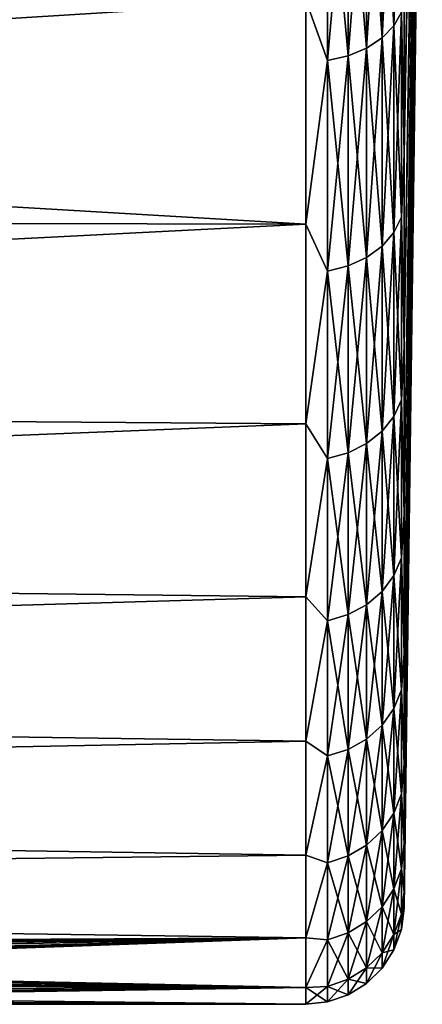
# Model space of a CAD drawing. Header units: millimetres. Extents: x -25 to 64, y -3 to 358.
# Tile 173 of 256: x 61.45 to 63.5, y 94.95 to 99.96. Entities that reach past the tile are written whole.
import ezdxf

# ---------------------------------------------------------------- set-up
doc = ezdxf.new("R2010")
doc.units = ezdxf.units.MM
doc.header["$LTSCALE"] = 52.148148
for name, color, linetype in [('241', 7, 'CONTINUOUS'), ('242', 7, 'CONTINUOUS'), ('244', 7, 'CONTINUOUS'), ('245', 7, 'CONTINUOUS'), ('268', 7, 'CONTINUOUS'), ('269', 7, 'CONTINUOUS')]:
    doc.layers.add(name, color=color, linetype=linetype)

msp = doc.modelspace()

# ---------------------------------------------------------------- linework, layer by layer
at = {"layer": '241', "color": 7, "linetype": 'CONTINUOUS', "true_color": 0xaaaaaa}
for points in [[(63.4088, 99.2797, -9.6338), (63.4088, 100.3809, -10.6769), (63.5008, 104.763, -5.2055), (63.4088, 99.2797, -9.6338)], [(63.5008, 104.2445, -4.687), (63.4088, 99.2797, -9.6338), (63.5008, 104.763, -5.2055), (63.5008, 104.2445, -4.687)], [(63.4088, 98.2977, -8.4777), (63.4088, 99.2797, -9.6338), (63.5008, 104.2445, -4.687), (63.4088, 98.2977, -8.4777)], [(63.5008, 103.7831, -4.1172), (63.4088, 98.2977, -8.4777), (63.5008, 104.2445, -4.687), (63.5008, 103.7831, -4.1172)], [(63.4088, 97.4465, -7.2223), (63.4088, 98.2977, -8.4777), (63.5008, 103.7831, -4.1172), (63.4088, 97.4465, -7.2223)], [(63.5008, 103.3838, -3.5023), (63.4088, 97.4465, -7.2223), (63.5008, 103.7831, -4.1172), (63.5008, 103.3838, -3.5023)], [(63.4088, 96.736, -5.8821), (63.4088, 97.4465, -7.2223), (63.5008, 103.3838, -3.5023), (63.4088, 96.736, -5.8821)], [(63.5008, 103.0509, -2.849), (63.4088, 96.736, -5.8821), (63.5008, 103.3838, -3.5023), (63.5008, 103.0509, -2.849)], [(63.4088, 96.1746, -4.473), (63.4088, 96.736, -5.8821), (63.5008, 103.0509, -2.849), (63.4088, 96.1746, -4.473)], [(63.5008, 102.7882, -2.1646), (63.4088, 96.1746, -4.473), (63.5008, 103.0509, -2.849), (63.5008, 102.7882, -2.1646)], [(63.4088, 95.7688, -3.0115), (63.4088, 96.1746, -4.473), (63.5008, 102.7882, -2.1646), (63.4088, 95.7688, -3.0115)], [(63.5008, 102.5984, -1.4563), (63.4088, 95.7688, -3.0115), (63.5008, 102.7882, -2.1646), (63.5008, 102.5984, -1.4563)], [(63.4088, 95.5234, -1.5146), (63.4088, 95.7688, -3.0115), (63.5008, 102.5984, -1.4563), (63.4088, 95.5234, -1.5146)], [(63.5008, 102.4837, -0.7322), (63.4088, 95.5234, -1.5146), (63.5008, 102.5984, -1.4563), (63.5008, 102.4837, -0.7322)], [(63.5008, 102.4454), (63.4088, 95.5234, -1.5146), (63.5008, 102.4837, -0.7322), (63.5008, 102.4454)], [(63.4088, 95.4412), (63.4088, 95.5234, -1.5146), (63.5008, 102.4454), (63.4088, 95.4412)]]:
    msp.add_3dface(points, dxfattribs=at)
at = {"layer": '242', "color": 7, "linetype": 'CONTINUOUS', "true_color": 0xaaaaaa}
for points in [[(62.9088, 100.0629, -11.0513), (62.9088, 98.9231, -9.9716), (44.7196, 99.9963, -10.9944), (62.9088, 100.0629, -11.0513)], [(44.7196, 99.9963, -10.9944), (62.9088, 98.9231, -9.9716), (45.1381, 98.9603, -10.0108), (44.7196, 99.9963, -10.9944)], [(45.1381, 98.9603, -10.0108), (62.9088, 98.9231, -9.9716), (45.5123, 98.0342, -8.9403), (45.1381, 98.9603, -10.0108)], [(62.9088, 98.9231, -9.9716), (62.9088, 97.9067, -8.775), (45.5123, 98.0342, -8.9403), (62.9088, 98.9231, -9.9716)], [(45.5123, 98.0342, -8.9403), (62.9088, 97.9067, -8.775), (45.8397, 97.2238, -7.7955), (45.5123, 98.0342, -8.9403)], [(62.9088, 97.9067, -8.775), (62.9088, 97.0256, -7.4755), (45.8397, 97.2238, -7.7955), (62.9088, 97.9067, -8.775)], [(45.8397, 97.2238, -7.7955), (62.9088, 97.0256, -7.4755), (46.1188, 96.5331, -6.5881), (45.8397, 97.2238, -7.7955)], [(62.9088, 97.0256, -7.4755), (62.9088, 96.2902, -6.0884), (46.1188, 96.5331, -6.5881), (62.9088, 97.0256, -7.4755)], [(46.1188, 96.5331, -6.5881), (62.9088, 96.2902, -6.0884), (46.3483, 95.965, -5.3296), (46.1188, 96.5331, -6.5881)], [(62.9088, 96.2902, -6.0884), (62.9088, 95.709, -4.6299), (46.3483, 95.965, -5.3296), (62.9088, 96.2902, -6.0884)], [(46.3483, 95.965, -5.3296), (62.9088, 95.709, -4.6299), (46.5274, 95.5216, -4.0311), (46.3483, 95.965, -5.3296)], [(62.9088, 95.709, -4.6299), (62.9088, 95.289, -3.1171), (46.5274, 95.5216, -4.0311), (62.9088, 95.709, -4.6299)], [(46.5274, 95.5216, -4.0311), (62.9088, 95.289, -3.1171), (54.604, 95.2117, -2.7424), (46.5274, 95.5216, -4.0311)], [(62.9088, 95.289, -3.1171), (62.9088, 95.035, -1.5677), (54.604, 95.2117, -2.7424), (62.9088, 95.289, -3.1171)], [(54.604, 95.2117, -2.7424), (62.9088, 95.035, -1.5677), (55.008, 95.2002, -2.6819), (54.604, 95.2117, -2.7424)], [(55.008, 95.2002, -2.6819), (62.9088, 95.035, -1.5677), (55.4, 95.1781, -2.5617), (55.008, 95.2002, -2.6819)], [(55.4, 95.1781, -2.5617), (62.9088, 95.035, -1.5677), (55.8069, 95.1438, -2.3629), (55.4, 95.1781, -2.5617)], [(55.8069, 95.1438, -2.3629), (62.9088, 95.035, -1.5677), (56.177, 95.1027, -2.0988), (55.8069, 95.1438, -2.3629)], [(56.177, 95.1027, -2.0988), (62.9088, 95.035, -1.5677), (56.3446, 95.081, -1.9445), (56.177, 95.1027, -2.0988)], [(56.3446, 95.081, -1.9445), (62.9088, 95.035, -1.5677), (56.4988, 95.0593, -1.7769), (56.3446, 95.081, -1.9445)], [(56.4988, 95.0593, -1.7769), (62.9088, 95.035, -1.5677), (56.7629, 95.0184, -1.4068), (56.4988, 95.0593, -1.7769)], [(62.9088, 95.035, -1.5677), (62.9088, 94.95), (56.7629, 95.0184, -1.4068), (62.9088, 95.035, -1.5677)], [(62.9088, 94.95), (56.9617, 94.9845, -1), (56.7629, 95.0184, -1.4068), (62.9088, 94.95)], [(57.0658, 94.9657, -0.6754), (56.9617, 94.9845, -1), (62.9088, 94.95), (57.0658, 94.9657, -0.6754)], [(57.1289, 94.954, -0.34), (57.0658, 94.9657, -0.6754), (62.9088, 94.95), (57.1289, 94.954, -0.34)], [(57.15, 94.95), (57.1289, 94.954, -0.34), (62.9088, 94.95), (57.15, 94.95)]]:
    msp.add_3dface(points, dxfattribs=at)
at = {"layer": '244', "color": 7, "linetype": 'CONTINUOUS', "true_color": 0xaaaaaa}
for points in [[(63.4088, 100.3809, 10.6769), (63.4088, 99.2797, 9.6338), (63.5008, 104.763, 5.2055), (63.4088, 100.3809, 10.6769)], [(63.5008, 104.763, 5.2055), (63.4088, 99.2797, 9.6338), (63.5008, 104.2445, 4.687), (63.5008, 104.763, 5.2055)], [(63.4088, 99.2797, 9.6338), (63.4088, 98.2977, 8.4777), (63.5008, 104.2445, 4.687), (63.4088, 99.2797, 9.6338)], [(63.5008, 104.2445, 4.687), (63.4088, 98.2977, 8.4777), (63.5008, 103.7831, 4.1172), (63.5008, 104.2445, 4.687)], [(63.4088, 98.2977, 8.4777), (63.4088, 97.4465, 7.2223), (63.5008, 103.7831, 4.1172), (63.4088, 98.2977, 8.4777)], [(63.5008, 103.7831, 4.1172), (63.4088, 97.4465, 7.2223), (63.5008, 103.3838, 3.5023), (63.5008, 103.7831, 4.1172)], [(63.4088, 97.4465, 7.2223), (63.4088, 96.736, 5.8821), (63.5008, 103.3838, 3.5023), (63.4088, 97.4465, 7.2223)], [(63.5008, 103.3838, 3.5023), (63.4088, 96.736, 5.8821), (63.5008, 103.0509, 2.849), (63.5008, 103.3838, 3.5023)], [(63.4088, 96.736, 5.8821), (63.4088, 96.1746, 4.473), (63.5008, 103.0509, 2.849), (63.4088, 96.736, 5.8821)], [(63.5008, 103.0509, 2.849), (63.4088, 96.1746, 4.473), (63.5008, 102.7882, 2.1646), (63.5008, 103.0509, 2.849)], [(63.4088, 96.1746, 4.473), (63.4088, 95.7688, 3.0115), (63.5008, 102.7882, 2.1646), (63.4088, 96.1746, 4.473)], [(63.5008, 102.7882, 2.1646), (63.4088, 95.7688, 3.0115), (63.5008, 102.5984, 1.4563), (63.5008, 102.7882, 2.1646)], [(63.4088, 95.7688, 3.0115), (63.4088, 95.5234, 1.5146), (63.5008, 102.5984, 1.4563), (63.4088, 95.7688, 3.0115)], [(63.5008, 102.5984, 1.4563), (63.4088, 95.5234, 1.5146), (63.5008, 102.4837, 0.7322), (63.5008, 102.5984, 1.4563)], [(63.4088, 95.4412), (63.5008, 102.4454), (63.5008, 102.4837, 0.7322), (63.4088, 95.4412)], [(63.4088, 95.5234, 1.5146), (63.4088, 95.4412), (63.5008, 102.4837, 0.7322), (63.4088, 95.5234, 1.5146)]]:
    msp.add_3dface(points, dxfattribs=at)
at = {"layer": '245', "color": 7, "linetype": 'CONTINUOUS', "true_color": 0xaaaaaa}
for points in [[(44.7196, 99.9963, 10.9944), (45.1381, 98.9603, 10.0108), (62.9088, 100.0629, 11.0513), (44.7196, 99.9963, 10.9944)], [(62.9088, 100.0629, 11.0513), (45.1381, 98.9603, 10.0108), (62.9088, 98.9231, 9.9716), (62.9088, 100.0629, 11.0513)], [(45.1381, 98.9603, 10.0108), (45.5123, 98.0342, 8.9403), (62.9088, 98.9231, 9.9716), (45.1381, 98.9603, 10.0108)], [(62.9088, 98.9231, 9.9716), (45.5123, 98.0342, 8.9403), (62.9088, 97.9067, 8.775), (62.9088, 98.9231, 9.9716)], [(45.5123, 98.0342, 8.9403), (45.8397, 97.2238, 7.7955), (62.9088, 97.9067, 8.775), (45.5123, 98.0342, 8.9403)], [(62.9088, 97.9067, 8.775), (45.8397, 97.2238, 7.7955), (62.9088, 97.0256, 7.4755), (62.9088, 97.9067, 8.775)], [(45.8397, 97.2238, 7.7955), (46.1188, 96.5331, 6.5881), (62.9088, 97.0256, 7.4755), (45.8397, 97.2238, 7.7955)], [(62.9088, 97.0256, 7.4755), (46.1188, 96.5331, 6.5881), (62.9088, 96.2902, 6.0884), (62.9088, 97.0256, 7.4755)], [(46.1188, 96.5331, 6.5881), (46.3483, 95.965, 5.3296), (62.9088, 96.2902, 6.0884), (46.1188, 96.5331, 6.5881)], [(62.9088, 96.2902, 6.0884), (46.3483, 95.965, 5.3296), (62.9088, 95.709, 4.6299), (62.9088, 96.2902, 6.0884)], [(46.3483, 95.965, 5.3296), (46.5274, 95.5216, 4.0311), (62.9088, 95.709, 4.6299), (46.3483, 95.965, 5.3296)], [(62.9088, 95.709, 4.6299), (46.5274, 95.5216, 4.0311), (62.9088, 95.289, 3.1171), (62.9088, 95.709, 4.6299)], [(46.5274, 95.5216, 4.0311), (46.6556, 95.2043, 2.7035), (62.9088, 95.289, 3.1171), (46.5274, 95.5216, 4.0311)], [(46.6556, 95.2043, 2.7035), (54.196, 95.2117, 2.7424), (62.9088, 95.289, 3.1171), (46.6556, 95.2043, 2.7035)], [(54.196, 95.2117, 2.7424), (54.604, 95.2117, 2.7424), (62.9088, 95.289, 3.1171), (54.196, 95.2117, 2.7424)], [(54.604, 95.2117, 2.7424), (55.008, 95.2002, 2.6819), (62.9088, 95.289, 3.1171), (54.604, 95.2117, 2.7424)], [(55.008, 95.2002, 2.6819), (55.4, 95.1781, 2.5617), (62.9088, 95.289, 3.1171), (55.008, 95.2002, 2.6819)], [(62.9088, 95.289, 3.1171), (55.4, 95.1781, 2.5617), (55.8069, 95.1438, 2.3629), (62.9088, 95.289, 3.1171)], [(56.177, 95.1027, 2.0988), (62.9088, 95.289, 3.1171), (55.8069, 95.1438, 2.3629), (56.177, 95.1027, 2.0988)], [(56.3446, 95.081, 1.9445), (62.9088, 95.289, 3.1171), (56.177, 95.1027, 2.0988), (56.3446, 95.081, 1.9445)], [(56.4988, 95.0593, 1.7769), (62.9088, 95.289, 3.1171), (56.3446, 95.081, 1.9445), (56.4988, 95.0593, 1.7769)], [(62.9088, 95.035, 1.5677), (62.9088, 95.289, 3.1171), (56.4988, 95.0593, 1.7769), (62.9088, 95.035, 1.5677)], [(56.7629, 95.0184, 1.4068), (62.9088, 95.035, 1.5677), (56.4988, 95.0593, 1.7769), (56.7629, 95.0184, 1.4068)], [(56.9617, 94.9845, 1), (62.9088, 95.035, 1.5677), (56.7629, 95.0184, 1.4068), (56.9617, 94.9845, 1)], [(57.0658, 94.9657, 0.6754), (62.9088, 95.035, 1.5677), (56.9617, 94.9845, 1), (57.0658, 94.9657, 0.6754)], [(57.1289, 94.954, 0.3401), (62.9088, 95.035, 1.5677), (57.0658, 94.9657, 0.6754), (57.1289, 94.954, 0.3401)], [(57.15, 94.95), (62.9088, 95.035, 1.5677), (57.1289, 94.954, 0.3401), (57.15, 94.95)], [(57.15, 94.95), (62.9088, 94.95), (62.9088, 95.035, 1.5677), (57.15, 94.95)]]:
    msp.add_3dface(points, dxfattribs=at)
at = {"layer": '268', "color": 7, "linetype": 'CONTINUOUS', "true_color": 0xaaaaaa}
for points in [[(63.3565, 101.0901, 11.5064), (63.3565, 99.9332, 10.5695), (63.3946, 101.1513, 11.4222), (63.3565, 101.0901, 11.5064)], [(63.3946, 101.1513, 11.4222), (63.3565, 99.9332, 10.5695), (63.3946, 100.0028, 10.4921), (63.3946, 101.1513, 11.4222)], [(63.2965, 101.0354, 11.5817), (63.2965, 99.8709, 10.6387), (63.3565, 101.0901, 11.5064), (63.2965, 101.0354, 11.5817)], [(63.3565, 101.0901, 11.5064), (63.2965, 99.8709, 10.6387), (63.3565, 99.9332, 10.5695), (63.3565, 101.0901, 11.5064)], [(63.2174, 100.9897, 11.6445), (63.2174, 99.8189, 10.6964), (63.2965, 101.0354, 11.5817), (63.2174, 100.9897, 11.6445)], [(63.2965, 101.0354, 11.5817), (63.2174, 99.8189, 10.6964), (63.2965, 99.8709, 10.6387), (63.2965, 101.0354, 11.5817)], [(63.1231, 100.9555, 11.6917), (63.1231, 99.7799, 10.7397), (63.2174, 100.9897, 11.6445), (63.1231, 100.9555, 11.6917)], [(63.2174, 100.9897, 11.6445), (63.1231, 99.7799, 10.7397), (63.2174, 99.8189, 10.6964), (63.2174, 100.9897, 11.6445)], [(63.0183, 100.9342, 11.7209), (62.9088, 100.0629, 11.0513), (63.0183, 99.7557, 10.7666), (63.0183, 100.9342, 11.7209)], [(63.0183, 100.9342, 11.7209), (63.0183, 99.7557, 10.7666), (63.1231, 100.9555, 11.6917), (63.0183, 100.9342, 11.7209)], [(63.1231, 100.9555, 11.6917), (63.0183, 99.7557, 10.7666), (63.1231, 99.7799, 10.7397), (63.1231, 100.9555, 11.6917)], [(63.4088, 99.2797, 9.6338), (63.4088, 100.3809, 10.6769), (63.3946, 100.0028, 10.4921), (63.4088, 99.2797, 9.6338)], [(62.9088, 100.0629, 11.0513), (62.9088, 98.9231, 9.9716), (63.0183, 99.7557, 10.7666), (62.9088, 100.0629, 11.0513)], [(63.3565, 99.9332, 10.5695), (63.3565, 98.8805, 9.5168), (63.3946, 100.0028, 10.4921), (63.3565, 99.9332, 10.5695)], [(63.3946, 100.0028, 10.4921), (63.3565, 98.8805, 9.5168), (63.3946, 98.9579, 9.4472), (63.3946, 100.0028, 10.4921)], [(63.4088, 99.2797, 9.6338), (63.3946, 100.0028, 10.4921), (63.3946, 98.9579, 9.4472), (63.4088, 99.2797, 9.6338)], [(63.2965, 99.8709, 10.6387), (63.2965, 98.8113, 9.5791), (63.3565, 99.9332, 10.5695), (63.2965, 99.8709, 10.6387)], [(63.3565, 99.9332, 10.5695), (63.2965, 98.8113, 9.5791), (63.3565, 98.8805, 9.5168), (63.3565, 99.9332, 10.5695)], [(63.2174, 99.8189, 10.6964), (63.2174, 98.7536, 9.6311), (63.2965, 99.8709, 10.6387), (63.2174, 99.8189, 10.6964)], [(63.2965, 99.8709, 10.6387), (63.2174, 98.7536, 9.6311), (63.2965, 98.8113, 9.5791), (63.2965, 99.8709, 10.6387)], [(63.0183, 99.7557, 10.7666), (63.0183, 98.6834, 9.6943), (63.1231, 99.7799, 10.7397), (63.0183, 99.7557, 10.7666)], [(63.1231, 99.7799, 10.7397), (63.0183, 98.6834, 9.6943), (63.1231, 98.7103, 9.6701), (63.1231, 99.7799, 10.7397)], [(63.1231, 99.7799, 10.7397), (63.1231, 98.7103, 9.6701), (63.2174, 99.8189, 10.6964), (63.1231, 99.7799, 10.7397)], [(63.2174, 99.8189, 10.6964), (63.1231, 98.7103, 9.6701), (63.2174, 98.7536, 9.6311), (63.2174, 99.8189, 10.6964)], [(63.0183, 99.7557, 10.7666), (62.9088, 98.9231, 9.9716), (63.0183, 98.6834, 9.6943), (63.0183, 99.7557, 10.7666)], [(63.4088, 98.2977, 8.4777), (63.4088, 99.2797, 9.6338), (63.3946, 98.9579, 9.4472), (63.4088, 98.2977, 8.4777)], [(63.3565, 98.8805, 9.5168), (63.3565, 97.9436, 8.3599), (63.3946, 98.9579, 9.4472), (63.3565, 98.8805, 9.5168)], [(63.3946, 98.9579, 9.4472), (63.3565, 97.9436, 8.3599), (63.3946, 98.0278, 8.2987), (63.3946, 98.9579, 9.4472)], [(63.4088, 98.2977, 8.4777), (63.3946, 98.9579, 9.4472), (63.3946, 98.0278, 8.2987), (63.4088, 98.2977, 8.4777)], [(62.9088, 98.9231, 9.9716), (62.9088, 97.9067, 8.775), (63.0183, 98.6834, 9.6943), (62.9088, 98.9231, 9.9716)], [(63.2965, 98.8113, 9.5791), (63.2965, 97.8683, 8.4146), (63.3565, 98.8805, 9.5168), (63.2965, 98.8113, 9.5791)], [(63.3565, 98.8805, 9.5168), (63.2965, 97.8683, 8.4146), (63.3565, 97.9436, 8.3599), (63.3565, 98.8805, 9.5168)], [(63.2174, 98.7536, 9.6311), (63.2174, 97.8055, 8.4603), (63.2965, 98.8113, 9.5791), (63.2174, 98.7536, 9.6311)], [(63.2965, 98.8113, 9.5791), (63.2174, 97.8055, 8.4603), (63.2965, 97.8683, 8.4146), (63.2965, 98.8113, 9.5791)], [(63.1231, 98.7103, 9.6701), (63.1231, 97.7583, 8.4945), (63.2174, 98.7536, 9.6311), (63.1231, 98.7103, 9.6701)], [(63.2174, 98.7536, 9.6311), (63.1231, 97.7583, 8.4945), (63.2174, 97.8055, 8.4603), (63.2174, 98.7536, 9.6311)], [(63.0183, 98.6834, 9.6943), (62.9088, 97.9067, 8.775), (63.0183, 97.7291, 8.5158), (63.0183, 98.6834, 9.6943)], [(63.0183, 98.6834, 9.6943), (63.0183, 97.7291, 8.5158), (63.1231, 98.7103, 9.6701), (63.0183, 98.6834, 9.6943)], [(63.1231, 98.7103, 9.6701), (63.0183, 97.7291, 8.5158), (63.1231, 97.7583, 8.4945), (63.1231, 98.7103, 9.6701)], [(63.4088, 97.4465, 7.2223), (63.4088, 98.2977, 8.4777), (63.3946, 98.0278, 8.2987), (63.4088, 97.4465, 7.2223)], [(63.3565, 97.9436, 8.3599), (63.3565, 97.1328, 7.1113), (63.3946, 98.0278, 8.2987), (63.3565, 97.9436, 8.3599)], [(63.3946, 98.0278, 8.2987), (63.3565, 97.1328, 7.1113), (63.3946, 97.223, 7.0593), (63.3946, 98.0278, 8.2987)], [(63.4088, 97.4465, 7.2223), (63.3946, 98.0278, 8.2987), (63.3946, 97.223, 7.0593), (63.4088, 97.4465, 7.2223)], [(63.2965, 97.8683, 8.4146), (63.2965, 97.0521, 7.1579), (63.3565, 97.9436, 8.3599), (63.2965, 97.8683, 8.4146)], [(63.3565, 97.9436, 8.3599), (63.2965, 97.0521, 7.1579), (63.3565, 97.1328, 7.1113), (63.3565, 97.9436, 8.3599)], [(62.9088, 97.9067, 8.775), (62.9088, 97.0256, 7.4755), (63.0183, 97.7291, 8.5158), (62.9088, 97.9067, 8.775)], [(63.2174, 97.8055, 8.4603), (63.2174, 96.9849, 7.1967), (63.2965, 97.8683, 8.4146), (63.2174, 97.8055, 8.4603)], [(63.2965, 97.8683, 8.4146), (63.2174, 96.9849, 7.1967), (63.2965, 97.0521, 7.1579), (63.2965, 97.8683, 8.4146)], [(63.1231, 97.7583, 8.4945), (63.1231, 96.9344, 7.2259), (63.2174, 97.8055, 8.4603), (63.1231, 97.7583, 8.4945)], [(63.2174, 97.8055, 8.4603), (63.1231, 96.9344, 7.2259), (63.2174, 96.9849, 7.1967), (63.2174, 97.8055, 8.4603)], [(63.0183, 97.7291, 8.5158), (62.9088, 97.0256, 7.4755), (63.0183, 96.9031, 7.2439), (63.0183, 97.7291, 8.5158)], [(63.0183, 97.7291, 8.5158), (63.0183, 96.9031, 7.2439), (63.1231, 97.7583, 8.4945), (63.0183, 97.7291, 8.5158)], [(63.1231, 97.7583, 8.4945), (63.0183, 96.9031, 7.2439), (63.1231, 96.9344, 7.2259), (63.1231, 97.7583, 8.4945)], [(63.4088, 96.736, 5.8821), (63.4088, 97.4465, 7.2223), (63.3946, 97.223, 7.0593), (63.4088, 96.736, 5.8821)], [(63.3565, 97.1328, 7.1113), (63.3565, 96.457, 5.7849), (63.3946, 97.223, 7.0593), (63.3565, 97.1328, 7.1113)], [(63.3946, 97.223, 7.0593), (63.3565, 96.457, 5.7849), (63.3946, 96.552, 5.7425), (63.3946, 97.223, 7.0593)], [(63.4088, 96.736, 5.8821), (63.3946, 97.223, 7.0593), (63.3946, 96.552, 5.7425), (63.4088, 96.736, 5.8821)], [(63.2965, 97.0521, 7.1579), (63.2965, 96.3719, 5.8228), (63.3565, 97.1328, 7.1113), (63.2965, 97.0521, 7.1579)], [(63.3565, 97.1328, 7.1113), (63.2965, 96.3719, 5.8228), (63.3565, 96.457, 5.7849), (63.3565, 97.1328, 7.1113)], [(62.9088, 97.0256, 7.4755), (62.9088, 96.2902, 6.0884), (63.0183, 96.9031, 7.2439), (62.9088, 97.0256, 7.4755)], [(63.2174, 96.9849, 7.1967), (63.2174, 96.3009, 5.8543), (63.2965, 97.0521, 7.1579), (63.2174, 96.9849, 7.1967)], [(63.2965, 97.0521, 7.1579), (63.2174, 96.3009, 5.8543), (63.2965, 96.3719, 5.8228), (63.2965, 97.0521, 7.1579)], [(63.1231, 96.9344, 7.2259), (63.1231, 96.2477, 5.8781), (63.2174, 96.9849, 7.1967), (63.1231, 96.9344, 7.2259)], [(63.2174, 96.9849, 7.1967), (63.1231, 96.2477, 5.8781), (63.2174, 96.3009, 5.8543), (63.2174, 96.9849, 7.1967)], [(63.0183, 96.9031, 7.2439), (63.0183, 96.2147, 5.8927), (63.1231, 96.9344, 7.2259), (63.0183, 96.9031, 7.2439)], [(63.1231, 96.9344, 7.2259), (63.0183, 96.2147, 5.8927), (63.1231, 96.2477, 5.8781), (63.1231, 96.9344, 7.2259)], [(63.0183, 96.9031, 7.2439), (62.9088, 96.2902, 6.0884), (63.0183, 96.2147, 5.8927), (63.0183, 96.9031, 7.2439)], [(63.4088, 96.1746, 4.473), (63.4088, 96.736, 5.8821), (63.3946, 96.552, 5.7425), (63.4088, 96.1746, 4.473)], [(63.3565, 96.457, 5.7849), (63.3565, 95.9234, 4.395), (63.3946, 96.552, 5.7425), (63.3565, 96.457, 5.7849)], [(63.3946, 96.552, 5.7425), (63.3565, 95.9234, 4.395), (63.3946, 96.0224, 4.3629), (63.3946, 96.552, 5.7425)], [(63.4088, 96.1746, 4.473), (63.3946, 96.552, 5.7425), (63.3946, 96.0224, 4.3629), (63.4088, 96.1746, 4.473)], [(63.2965, 96.3719, 5.8228), (63.2965, 95.8349, 4.4238), (63.3565, 96.457, 5.7849), (63.2965, 96.3719, 5.8228)], [(63.3565, 96.457, 5.7849), (63.2965, 95.8349, 4.4238), (63.3565, 95.9234, 4.395), (63.3565, 96.457, 5.7849)], [(63.2174, 96.3009, 5.8543), (63.2174, 95.761, 4.4478), (63.2965, 96.3719, 5.8228), (63.2174, 96.3009, 5.8543)], [(63.2965, 96.3719, 5.8228), (63.2174, 95.761, 4.4478), (63.2965, 95.8349, 4.4238), (63.2965, 96.3719, 5.8228)], [(62.9088, 96.2902, 6.0884), (62.9088, 95.709, 4.6299), (63.0183, 96.2147, 5.8927), (62.9088, 96.2902, 6.0884)], [(63.1231, 96.2477, 5.8781), (63.1231, 95.7056, 4.4658), (63.2174, 96.3009, 5.8543), (63.1231, 96.2477, 5.8781)], [(63.2174, 96.3009, 5.8543), (63.1231, 95.7056, 4.4658), (63.2174, 95.761, 4.4478), (63.2174, 96.3009, 5.8543)], [(63.0183, 96.2147, 5.8927), (63.0183, 95.6712, 4.477), (63.1231, 96.2477, 5.8781), (63.0183, 96.2147, 5.8927)], [(63.1231, 96.2477, 5.8781), (63.0183, 95.6712, 4.477), (63.1231, 95.7056, 4.4658), (63.1231, 96.2477, 5.8781)], [(63.0183, 96.2147, 5.8927), (62.9088, 95.709, 4.6299), (63.0183, 95.6712, 4.477), (63.0183, 96.2147, 5.8927)], [(63.4088, 95.7688, 3.0115), (63.4088, 96.1746, 4.473), (63.3946, 96.0224, 4.3629), (63.4088, 95.7688, 3.0115)], [(63.3565, 95.9234, 4.395), (63.3565, 95.5381, 2.9571), (63.3946, 96.0224, 4.3629), (63.3565, 95.9234, 4.395)], [(63.3946, 96.0224, 4.3629), (63.3565, 95.5381, 2.9571), (63.3946, 95.64, 2.9354), (63.3946, 96.0224, 4.3629)], [(63.4088, 95.7688, 3.0115), (63.3946, 96.0224, 4.3629), (63.3946, 95.64, 2.9354), (63.4088, 95.7688, 3.0115)], [(63.2965, 95.8349, 4.4238), (63.2965, 95.447, 2.9764), (63.3565, 95.9234, 4.395), (63.2965, 95.8349, 4.4238)], [(63.3565, 95.9234, 4.395), (63.2965, 95.447, 2.9764), (63.3565, 95.5381, 2.9571), (63.3565, 95.9234, 4.395)], [(63.2174, 95.761, 4.4478), (63.2174, 95.3711, 2.9926), (63.2965, 95.8349, 4.4238), (63.2174, 95.761, 4.4478)], [(63.2965, 95.8349, 4.4238), (63.2174, 95.3711, 2.9926), (63.2965, 95.447, 2.9764), (63.2965, 95.8349, 4.4238)], [(63.4088, 95.5234, 1.5146), (63.4088, 95.7688, 3.0115), (63.3946, 95.64, 2.9354), (63.4088, 95.5234, 1.5146)], [(63.1231, 95.7056, 4.4658), (63.1231, 95.3141, 3.0047), (63.2174, 95.761, 4.4478), (63.1231, 95.7056, 4.4658)], [(63.2174, 95.761, 4.4478), (63.1231, 95.3141, 3.0047), (63.2174, 95.3711, 2.9926), (63.2174, 95.761, 4.4478)], [(62.9088, 95.709, 4.6299), (62.9088, 95.289, 3.1171), (63.0183, 95.6712, 4.477), (62.9088, 95.709, 4.6299)], [(63.0183, 95.6712, 4.477), (62.9088, 95.289, 3.1171), (63.0183, 95.2787, 3.0122), (63.0183, 95.6712, 4.477)], [(63.0183, 95.6712, 4.477), (63.0183, 95.2787, 3.0122), (63.1231, 95.7056, 4.4658), (63.0183, 95.6712, 4.477)], [(63.1231, 95.7056, 4.4658), (63.0183, 95.2787, 3.0122), (63.1231, 95.3141, 3.0047), (63.1231, 95.7056, 4.4658)], [(63.3565, 95.5381, 2.9571), (63.3565, 95.3053, 1.4867), (63.3946, 95.64, 2.9354), (63.3565, 95.5381, 2.9571)], [(63.3946, 95.64, 2.9354), (63.3565, 95.3053, 1.4867), (63.3946, 95.4088, 1.4758), (63.3946, 95.64, 2.9354)], [(63.4088, 95.5234, 1.5146), (63.3946, 95.64, 2.9354), (63.3946, 95.4088, 1.4758), (63.4088, 95.5234, 1.5146)], [(63.2965, 95.447, 2.9764), (63.2965, 95.2126, 1.4964), (63.3565, 95.5381, 2.9571), (63.2965, 95.447, 2.9764)], [(63.3565, 95.5381, 2.9571), (63.2965, 95.2126, 1.4964), (63.3565, 95.3053, 1.4867), (63.3565, 95.5381, 2.9571)], [(63.4088, 95.4412), (63.4088, 95.5234, 1.5146), (63.3946, 95.3314), (63.4088, 95.4412)], [(63.4088, 95.5234, 1.5146), (63.3946, 95.4088, 1.4758), (63.3946, 95.3314), (63.4088, 95.5234, 1.5146)], [(63.2174, 95.3711, 2.9926), (63.2174, 95.1354, 1.5045), (63.2965, 95.447, 2.9764), (63.2174, 95.3711, 2.9926)], [(63.2965, 95.447, 2.9764), (63.2174, 95.1354, 1.5045), (63.2965, 95.2126, 1.4964), (63.2965, 95.447, 2.9764)], [(63.1231, 95.3141, 3.0047), (63.1231, 95.0774, 1.5106), (63.2174, 95.3711, 2.9926), (63.1231, 95.3141, 3.0047)], [(63.2174, 95.3711, 2.9926), (63.1231, 95.0774, 1.5106), (63.2174, 95.1354, 1.5045), (63.2174, 95.3711, 2.9926)], [(63.3565, 95.3053, 1.4867), (63.3565, 95.2273), (63.3946, 95.4088, 1.4758), (63.3565, 95.3053, 1.4867)], [(63.3946, 95.4088, 1.4758), (63.3565, 95.2273), (63.3946, 95.3314), (63.3946, 95.4088, 1.4758)], [(62.9088, 95.289, 3.1171), (62.9088, 95.035, 1.5677), (63.0183, 95.2787, 3.0122), (62.9088, 95.289, 3.1171)], [(63.0183, 95.2787, 3.0122), (62.9088, 95.035, 1.5677), (63.0183, 95.0415, 1.5144), (63.0183, 95.2787, 3.0122)], [(63.0183, 95.2787, 3.0122), (63.0183, 95.0415, 1.5144), (63.1231, 95.3141, 3.0047), (63.0183, 95.2787, 3.0122)], [(63.1231, 95.3141, 3.0047), (63.0183, 95.0415, 1.5144), (63.1231, 95.0774, 1.5106), (63.1231, 95.3141, 3.0047)], [(63.2965, 95.2126, 1.4964), (63.2965, 95.1342), (63.3565, 95.3053, 1.4867), (63.2965, 95.2126, 1.4964)], [(63.3565, 95.3053, 1.4867), (63.2965, 95.1342), (63.3565, 95.2273), (63.3565, 95.3053, 1.4867)], [(63.2174, 95.1354, 1.5045), (63.2174, 95.0566), (63.2965, 95.2126, 1.4964), (63.2174, 95.1354, 1.5045)], [(63.2965, 95.2126, 1.4964), (63.2174, 95.0566), (63.2965, 95.1342), (63.2965, 95.2126, 1.4964)], [(63.1231, 95.0774, 1.5106), (63.1231, 94.9982), (63.2174, 95.1354, 1.5045), (63.1231, 95.0774, 1.5106)], [(63.2174, 95.1354, 1.5045), (63.1231, 94.9982), (63.2174, 95.0566), (63.2174, 95.1354, 1.5045)], [(63.0183, 95.0415, 1.5144), (63.0183, 94.9621), (63.1231, 95.0774, 1.5106), (63.0183, 95.0415, 1.5144)], [(63.1231, 95.0774, 1.5106), (63.0183, 94.9621), (63.1231, 94.9982), (63.1231, 95.0774, 1.5106)], [(62.9088, 95.035, 1.5677), (62.9088, 94.95), (63.0183, 95.0415, 1.5144), (62.9088, 95.035, 1.5677)], [(63.0183, 95.0415, 1.5144), (62.9088, 94.95), (63.0183, 94.9621), (63.0183, 95.0415, 1.5144)]]:
    msp.add_3dface(points, dxfattribs=at)
at = {"layer": '269', "color": 7, "linetype": 'CONTINUOUS', "true_color": 0xaaaaaa}
for points in [[(63.3565, 99.9332, -10.5695), (63.2965, 101.0354, -11.5817), (63.3565, 101.0901, -11.5064), (63.3565, 99.9332, -10.5695)], [(63.3565, 99.9332, -10.5695), (63.3565, 101.0901, -11.5064), (63.3946, 100.0028, -10.4921), (63.3565, 99.9332, -10.5695)], [(63.2965, 99.8709, -10.6387), (63.2174, 100.9897, -11.6445), (63.2965, 101.0354, -11.5817), (63.2965, 99.8709, -10.6387)], [(63.2965, 99.8709, -10.6387), (63.2965, 101.0354, -11.5817), (63.3565, 99.9332, -10.5695), (63.2965, 99.8709, -10.6387)], [(63.2174, 99.8189, -10.6964), (63.1231, 100.9555, -11.6917), (63.2174, 100.9897, -11.6445), (63.2174, 99.8189, -10.6964)], [(63.2174, 99.8189, -10.6964), (63.2174, 100.9897, -11.6445), (63.2965, 99.8709, -10.6387), (63.2174, 99.8189, -10.6964)], [(63.0183, 99.7557, -10.7666), (62.9088, 100.0629, -11.0513), (63.0183, 100.9342, -11.7209), (63.0183, 99.7557, -10.7666)], [(63.1231, 99.7799, -10.7397), (63.0183, 100.9342, -11.7209), (63.1231, 100.9555, -11.6917), (63.1231, 99.7799, -10.7397)], [(63.0183, 99.7557, -10.7666), (63.0183, 100.9342, -11.7209), (63.1231, 99.7799, -10.7397), (63.0183, 99.7557, -10.7666)], [(63.1231, 99.7799, -10.7397), (63.1231, 100.9555, -11.6917), (63.2174, 99.8189, -10.6964), (63.1231, 99.7799, -10.7397)], [(63.4088, 100.3809, -10.6769), (63.4088, 99.2797, -9.6338), (63.3946, 100.0028, -10.4921), (63.4088, 100.3809, -10.6769)], [(62.9088, 98.9231, -9.9716), (62.9088, 100.0629, -11.0513), (63.0183, 99.7557, -10.7666), (62.9088, 98.9231, -9.9716)], [(63.3946, 98.9579, -9.4472), (63.3565, 99.9332, -10.5695), (63.3946, 100.0028, -10.4921), (63.3946, 98.9579, -9.4472)], [(63.4088, 99.2797, -9.6338), (63.3946, 98.9579, -9.4472), (63.3946, 100.0028, -10.4921), (63.4088, 99.2797, -9.6338)], [(63.3565, 98.8805, -9.5168), (63.2965, 99.8709, -10.6387), (63.3565, 99.9332, -10.5695), (63.3565, 98.8805, -9.5168)], [(63.3565, 98.8805, -9.5168), (63.3565, 99.9332, -10.5695), (63.3946, 98.9579, -9.4472), (63.3565, 98.8805, -9.5168)], [(63.2965, 98.8113, -9.5791), (63.2174, 99.8189, -10.6964), (63.2965, 99.8709, -10.6387), (63.2965, 98.8113, -9.5791)], [(63.2965, 98.8113, -9.5791), (63.2965, 99.8709, -10.6387), (63.3565, 98.8805, -9.5168), (63.2965, 98.8113, -9.5791)], [(63.1231, 98.7103, -9.6701), (63.0183, 99.7557, -10.7666), (63.1231, 99.7799, -10.7397), (63.1231, 98.7103, -9.6701)], [(63.2174, 98.7536, -9.6311), (63.1231, 99.7799, -10.7397), (63.2174, 99.8189, -10.6964), (63.2174, 98.7536, -9.6311)], [(63.1231, 98.7103, -9.6701), (63.1231, 99.7799, -10.7397), (63.2174, 98.7536, -9.6311), (63.1231, 98.7103, -9.6701)], [(63.2174, 98.7536, -9.6311), (63.2174, 99.8189, -10.6964), (63.2965, 98.8113, -9.5791), (63.2174, 98.7536, -9.6311)], [(63.0183, 98.6834, -9.6943), (62.9088, 98.9231, -9.9716), (63.0183, 99.7557, -10.7666), (63.0183, 98.6834, -9.6943)], [(63.0183, 98.6834, -9.6943), (63.0183, 99.7557, -10.7666), (63.1231, 98.7103, -9.6701), (63.0183, 98.6834, -9.6943)], [(63.4088, 99.2797, -9.6338), (63.4088, 98.2977, -8.4777), (63.3946, 98.9579, -9.4472), (63.4088, 99.2797, -9.6338)], [(63.3946, 98.0278, -8.2987), (63.3565, 98.8805, -9.5168), (63.3946, 98.9579, -9.4472), (63.3946, 98.0278, -8.2987)], [(63.4088, 98.2977, -8.4777), (63.3946, 98.0278, -8.2987), (63.3946, 98.9579, -9.4472), (63.4088, 98.2977, -8.4777)], [(62.9088, 97.9067, -8.775), (62.9088, 98.9231, -9.9716), (63.0183, 98.6834, -9.6943), (62.9088, 97.9067, -8.775)], [(63.3565, 97.9436, -8.3599), (63.2965, 98.8113, -9.5791), (63.3565, 98.8805, -9.5168), (63.3565, 97.9436, -8.3599)], [(63.3565, 97.9436, -8.3599), (63.3565, 98.8805, -9.5168), (63.3946, 98.0278, -8.2987), (63.3565, 97.9436, -8.3599)], [(63.2965, 97.8683, -8.4146), (63.2174, 98.7536, -9.6311), (63.2965, 98.8113, -9.5791), (63.2965, 97.8683, -8.4146)], [(63.2965, 97.8683, -8.4146), (63.2965, 98.8113, -9.5791), (63.3565, 97.9436, -8.3599), (63.2965, 97.8683, -8.4146)], [(63.2174, 97.8055, -8.4603), (63.1231, 98.7103, -9.6701), (63.2174, 98.7536, -9.6311), (63.2174, 97.8055, -8.4603)], [(63.2174, 97.8055, -8.4603), (63.2174, 98.7536, -9.6311), (63.2965, 97.8683, -8.4146), (63.2174, 97.8055, -8.4603)], [(63.0183, 97.7291, -8.5158), (62.9088, 97.9067, -8.775), (63.0183, 98.6834, -9.6943), (63.0183, 97.7291, -8.5158)], [(63.1231, 97.7583, -8.4945), (63.0183, 98.6834, -9.6943), (63.1231, 98.7103, -9.6701), (63.1231, 97.7583, -8.4945)], [(63.0183, 97.7291, -8.5158), (63.0183, 98.6834, -9.6943), (63.1231, 97.7583, -8.4945), (63.0183, 97.7291, -8.5158)], [(63.1231, 97.7583, -8.4945), (63.1231, 98.7103, -9.6701), (63.2174, 97.8055, -8.4603), (63.1231, 97.7583, -8.4945)], [(63.4088, 98.2977, -8.4777), (63.4088, 97.4465, -7.2223), (63.3946, 98.0278, -8.2987), (63.4088, 98.2977, -8.4777)], [(63.3946, 97.223, -7.0593), (63.3565, 97.9436, -8.3599), (63.3946, 98.0278, -8.2987), (63.3946, 97.223, -7.0593)], [(63.4088, 97.4465, -7.2223), (63.3946, 97.223, -7.0593), (63.3946, 98.0278, -8.2987), (63.4088, 97.4465, -7.2223)], [(63.3565, 97.1328, -7.1113), (63.2965, 97.8683, -8.4146), (63.3565, 97.9436, -8.3599), (63.3565, 97.1328, -7.1113)], [(63.3565, 97.1328, -7.1113), (63.3565, 97.9436, -8.3599), (63.3946, 97.223, -7.0593), (63.3565, 97.1328, -7.1113)], [(62.9088, 97.0256, -7.4755), (62.9088, 97.9067, -8.775), (63.0183, 97.7291, -8.5158), (62.9088, 97.0256, -7.4755)], [(63.2965, 97.0521, -7.1579), (63.2174, 97.8055, -8.4603), (63.2965, 97.8683, -8.4146), (63.2965, 97.0521, -7.1579)], [(63.2965, 97.0521, -7.1579), (63.2965, 97.8683, -8.4146), (63.3565, 97.1328, -7.1113), (63.2965, 97.0521, -7.1579)], [(63.2174, 96.9849, -7.1967), (63.1231, 97.7583, -8.4945), (63.2174, 97.8055, -8.4603), (63.2174, 96.9849, -7.1967)], [(63.2174, 96.9849, -7.1967), (63.2174, 97.8055, -8.4603), (63.2965, 97.0521, -7.1579), (63.2174, 96.9849, -7.1967)], [(63.0183, 96.9031, -7.2439), (62.9088, 97.0256, -7.4755), (63.0183, 97.7291, -8.5158), (63.0183, 96.9031, -7.2439)], [(63.1231, 96.9344, -7.2259), (63.0183, 97.7291, -8.5158), (63.1231, 97.7583, -8.4945), (63.1231, 96.9344, -7.2259)], [(63.0183, 96.9031, -7.2439), (63.0183, 97.7291, -8.5158), (63.1231, 96.9344, -7.2259), (63.0183, 96.9031, -7.2439)], [(63.1231, 96.9344, -7.2259), (63.1231, 97.7583, -8.4945), (63.2174, 96.9849, -7.1967), (63.1231, 96.9344, -7.2259)], [(63.4088, 97.4465, -7.2223), (63.4088, 96.736, -5.8821), (63.3946, 97.223, -7.0593), (63.4088, 97.4465, -7.2223)], [(63.3946, 96.552, -5.7425), (63.3565, 97.1328, -7.1113), (63.3946, 97.223, -7.0593), (63.3946, 96.552, -5.7425)], [(63.4088, 96.736, -5.8821), (63.3946, 96.552, -5.7425), (63.3946, 97.223, -7.0593), (63.4088, 96.736, -5.8821)], [(63.3565, 96.457, -5.7849), (63.2965, 97.0521, -7.1579), (63.3565, 97.1328, -7.1113), (63.3565, 96.457, -5.7849)], [(63.3565, 96.457, -5.7849), (63.3565, 97.1328, -7.1113), (63.3946, 96.552, -5.7425), (63.3565, 96.457, -5.7849)], [(62.9088, 96.2902, -6.0884), (62.9088, 97.0256, -7.4755), (63.0183, 96.9031, -7.2439), (62.9088, 96.2902, -6.0884)], [(63.2965, 96.3719, -5.8228), (63.2174, 96.9849, -7.1967), (63.2965, 97.0521, -7.1579), (63.2965, 96.3719, -5.8228)], [(63.2965, 96.3719, -5.8228), (63.2965, 97.0521, -7.1579), (63.3565, 96.457, -5.7849), (63.2965, 96.3719, -5.8228)], [(63.2174, 96.3009, -5.8543), (63.1231, 96.9344, -7.2259), (63.2174, 96.9849, -7.1967), (63.2174, 96.3009, -5.8543)], [(63.2174, 96.3009, -5.8543), (63.2174, 96.9849, -7.1967), (63.2965, 96.3719, -5.8228), (63.2174, 96.3009, -5.8543)], [(63.1231, 96.2477, -5.8781), (63.0183, 96.9031, -7.2439), (63.1231, 96.9344, -7.2259), (63.1231, 96.2477, -5.8781)], [(63.1231, 96.2477, -5.8781), (63.1231, 96.9344, -7.2259), (63.2174, 96.3009, -5.8543), (63.1231, 96.2477, -5.8781)], [(63.0183, 96.2147, -5.8927), (62.9088, 96.2902, -6.0884), (63.0183, 96.9031, -7.2439), (63.0183, 96.2147, -5.8927)], [(63.0183, 96.2147, -5.8927), (63.0183, 96.9031, -7.2439), (63.1231, 96.2477, -5.8781), (63.0183, 96.2147, -5.8927)], [(63.4088, 96.736, -5.8821), (63.4088, 96.1746, -4.473), (63.3946, 96.552, -5.7425), (63.4088, 96.736, -5.8821)], [(63.3946, 96.0224, -4.3629), (63.3565, 96.457, -5.7849), (63.3946, 96.552, -5.7425), (63.3946, 96.0224, -4.3629)], [(63.4088, 96.1746, -4.473), (63.3946, 96.0224, -4.3629), (63.3946, 96.552, -5.7425), (63.4088, 96.1746, -4.473)], [(63.3565, 95.9234, -4.395), (63.2965, 96.3719, -5.8228), (63.3565, 96.457, -5.7849), (63.3565, 95.9234, -4.395)], [(63.3565, 95.9234, -4.395), (63.3565, 96.457, -5.7849), (63.3946, 96.0224, -4.3629), (63.3565, 95.9234, -4.395)], [(63.2965, 95.8349, -4.4238), (63.2174, 96.3009, -5.8543), (63.2965, 96.3719, -5.8228), (63.2965, 95.8349, -4.4238)], [(63.2965, 95.8349, -4.4238), (63.2965, 96.3719, -5.8228), (63.3565, 95.9234, -4.395), (63.2965, 95.8349, -4.4238)], [(62.9088, 95.709, -4.6299), (62.9088, 96.2902, -6.0884), (63.0183, 96.2147, -5.8927), (62.9088, 95.709, -4.6299)], [(63.2174, 95.761, -4.4478), (63.1231, 96.2477, -5.8781), (63.2174, 96.3009, -5.8543), (63.2174, 95.761, -4.4478)], [(63.2174, 95.761, -4.4478), (63.2174, 96.3009, -5.8543), (63.2965, 95.8349, -4.4238), (63.2174, 95.761, -4.4478)], [(63.1231, 95.7056, -4.4658), (63.0183, 96.2147, -5.8927), (63.1231, 96.2477, -5.8781), (63.1231, 95.7056, -4.4658)], [(63.1231, 95.7056, -4.4658), (63.1231, 96.2477, -5.8781), (63.2174, 95.761, -4.4478), (63.1231, 95.7056, -4.4658)], [(63.0183, 95.6712, -4.477), (62.9088, 95.709, -4.6299), (63.0183, 96.2147, -5.8927), (63.0183, 95.6712, -4.477)], [(63.0183, 95.6712, -4.477), (63.0183, 96.2147, -5.8927), (63.1231, 95.7056, -4.4658), (63.0183, 95.6712, -4.477)], [(63.4088, 96.1746, -4.473), (63.4088, 95.7688, -3.0115), (63.3946, 96.0224, -4.3629), (63.4088, 96.1746, -4.473)], [(63.3946, 95.64, -2.9354), (63.3565, 95.9234, -4.395), (63.3946, 96.0224, -4.3629), (63.3946, 95.64, -2.9354)], [(63.4088, 95.7688, -3.0115), (63.3946, 95.64, -2.9354), (63.3946, 96.0224, -4.3629), (63.4088, 95.7688, -3.0115)], [(63.3565, 95.5381, -2.9571), (63.2965, 95.8349, -4.4238), (63.3565, 95.9234, -4.395), (63.3565, 95.5381, -2.9571)], [(63.3565, 95.5381, -2.9571), (63.3565, 95.9234, -4.395), (63.3946, 95.64, -2.9354), (63.3565, 95.5381, -2.9571)], [(63.2965, 95.447, -2.9764), (63.2174, 95.761, -4.4478), (63.2965, 95.8349, -4.4238), (63.2965, 95.447, -2.9764)], [(63.2965, 95.447, -2.9764), (63.2965, 95.8349, -4.4238), (63.3565, 95.5381, -2.9571), (63.2965, 95.447, -2.9764)], [(63.4088, 95.7688, -3.0115), (63.4088, 95.5234, -1.5146), (63.3946, 95.64, -2.9354), (63.4088, 95.7688, -3.0115)], [(63.2174, 95.3711, -2.9926), (63.1231, 95.7056, -4.4658), (63.2174, 95.761, -4.4478), (63.2174, 95.3711, -2.9926)], [(63.2174, 95.3711, -2.9926), (63.2174, 95.761, -4.4478), (63.2965, 95.447, -2.9764), (63.2174, 95.3711, -2.9926)], [(62.9088, 95.289, -3.1171), (62.9088, 95.709, -4.6299), (63.0183, 95.6712, -4.477), (62.9088, 95.289, -3.1171)], [(63.0183, 95.2787, -3.0122), (62.9088, 95.289, -3.1171), (63.0183, 95.6712, -4.477), (63.0183, 95.2787, -3.0122)], [(63.1231, 95.3141, -3.0047), (63.0183, 95.6712, -4.477), (63.1231, 95.7056, -4.4658), (63.1231, 95.3141, -3.0047)], [(63.0183, 95.2787, -3.0122), (63.0183, 95.6712, -4.477), (63.1231, 95.3141, -3.0047), (63.0183, 95.2787, -3.0122)], [(63.1231, 95.3141, -3.0047), (63.1231, 95.7056, -4.4658), (63.2174, 95.3711, -2.9926), (63.1231, 95.3141, -3.0047)], [(63.3946, 95.4088, -1.4758), (63.3565, 95.5381, -2.9571), (63.3946, 95.64, -2.9354), (63.3946, 95.4088, -1.4758)], [(63.4088, 95.5234, -1.5146), (63.3946, 95.4088, -1.4758), (63.3946, 95.64, -2.9354), (63.4088, 95.5234, -1.5146)], [(63.3565, 95.3053, -1.4867), (63.2965, 95.447, -2.9764), (63.3565, 95.5381, -2.9571), (63.3565, 95.3053, -1.4867)], [(63.3565, 95.3053, -1.4867), (63.3565, 95.5381, -2.9571), (63.3946, 95.4088, -1.4758), (63.3565, 95.3053, -1.4867)], [(63.4088, 95.5234, -1.5146), (63.4088, 95.4412), (63.3946, 95.4088, -1.4758), (63.4088, 95.5234, -1.5146)], [(63.2965, 95.2126, -1.4964), (63.2174, 95.3711, -2.9926), (63.2965, 95.447, -2.9764), (63.2965, 95.2126, -1.4964)], [(63.2965, 95.2126, -1.4964), (63.2965, 95.447, -2.9764), (63.3565, 95.3053, -1.4867), (63.2965, 95.2126, -1.4964)], [(63.4088, 95.4412), (63.3946, 95.3314), (63.3946, 95.4088, -1.4758), (63.4088, 95.4412)], [(63.2174, 95.1354, -1.5045), (63.1231, 95.3141, -3.0047), (63.2174, 95.3711, -2.9926), (63.2174, 95.1354, -1.5045)], [(63.2174, 95.1354, -1.5045), (63.2174, 95.3711, -2.9926), (63.2965, 95.2126, -1.4964), (63.2174, 95.1354, -1.5045)], [(63.3946, 95.3314), (63.3565, 95.3053, -1.4867), (63.3946, 95.4088, -1.4758), (63.3946, 95.3314)], [(63.3946, 95.3314), (63.3565, 95.2273), (63.3565, 95.3053, -1.4867), (63.3946, 95.3314)], [(62.9088, 95.035, -1.5677), (62.9088, 95.289, -3.1171), (63.0183, 95.2787, -3.0122), (62.9088, 95.035, -1.5677)], [(63.0183, 95.0415, -1.5144), (62.9088, 95.035, -1.5677), (63.0183, 95.2787, -3.0122), (63.0183, 95.0415, -1.5144)], [(63.1231, 95.0774, -1.5106), (63.0183, 95.2787, -3.0122), (63.1231, 95.3141, -3.0047), (63.1231, 95.0774, -1.5106)], [(63.0183, 95.0415, -1.5144), (63.0183, 95.2787, -3.0122), (63.1231, 95.0774, -1.5106), (63.0183, 95.0415, -1.5144)], [(63.1231, 95.0774, -1.5106), (63.1231, 95.3141, -3.0047), (63.2174, 95.1354, -1.5045), (63.1231, 95.0774, -1.5106)], [(63.3565, 95.2273), (63.2965, 95.2126, -1.4964), (63.3565, 95.3053, -1.4867), (63.3565, 95.2273)], [(63.3565, 95.2273), (63.2965, 95.1342), (63.2965, 95.2126, -1.4964), (63.3565, 95.2273)], [(63.2965, 95.1342), (63.2174, 95.1354, -1.5045), (63.2965, 95.2126, -1.4964), (63.2965, 95.1342)], [(63.2174, 95.0566), (63.1231, 95.0774, -1.5106), (63.2174, 95.1354, -1.5045), (63.2174, 95.0566)], [(63.2965, 95.1342), (63.2174, 95.0566), (63.2174, 95.1354, -1.5045), (63.2965, 95.1342)], [(63.1231, 94.9982), (63.0183, 95.0415, -1.5144), (63.1231, 95.0774, -1.5106), (63.1231, 94.9982)], [(63.2174, 95.0566), (63.1231, 94.9982), (63.1231, 95.0774, -1.5106), (63.2174, 95.0566)], [(63.0183, 94.9621), (62.9088, 95.035, -1.5677), (63.0183, 95.0415, -1.5144), (63.0183, 94.9621)], [(62.9088, 94.95), (62.9088, 95.035, -1.5677), (63.0183, 94.9621), (62.9088, 94.95)], [(63.1231, 94.9982), (63.0183, 94.9621), (63.0183, 95.0415, -1.5144), (63.1231, 94.9982)]]:
    msp.add_3dface(points, dxfattribs=at)

doc.saveas('drawing.dxf')
